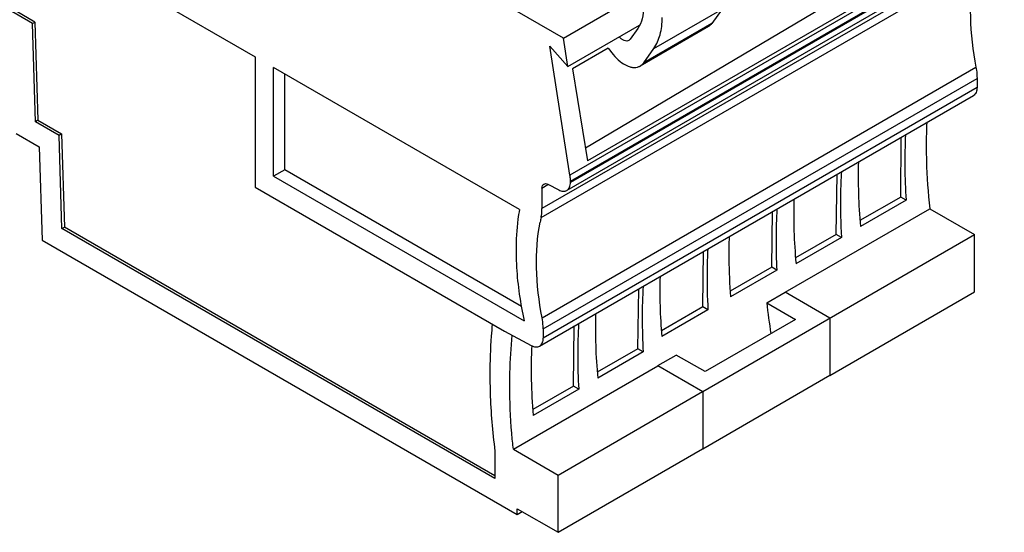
# Model space of a CAD drawing. Header units: inches. Extents: x 0 to 22, y 0 to 17.
# Tile 4 of 23: x 3.3 to 5.5, y 11.4 to 12.5. Entities that reach past the tile are written whole.
import ezdxf

# ---------------------------------------------------------------- set-up
doc = ezdxf.new("R2010")
doc.units = ezdxf.units.IN
doc.header["$LTSCALE"] = 1.21
doc.header["$MEASUREMENT"] = 0
doc.layers.get('0').update_dxf_attribs({"linetype": 'CONTINUOUS'})

msp = doc.modelspace()

# ---------------------------------------------------------------- linework, layer by layer
at = {"color": 7, "linetype": 'CONTINUOUS'}
for p, q in [((4.5165, 12.4761), (1.1402, 14.4256)), ((1.8331, 13.5835), (3.8236, 12.4342)), ((3.3237, 12.5091), (2.372, 13.0586)), ((3.3293, 12.5123), (2.3776, 13.0618)), ((5.5054, 12.731), (4.531, 12.1684)), ((4.5321, 12.1552), (5.5065, 12.7178)), ((5.4148, 12.7324), (4.566, 12.2287)), ((5.4639, 12.7162), (4.5707, 12.2005)), ((5.4983, 12.6967), (4.5239, 12.1341)), ((5.5065, 12.7147), (4.5321, 12.1521)), ((5.4424, 12.6557), (4.4681, 12.0932)), ((4.466, 12.0731), (5.4404, 12.6357)), ((4.5165, 12.4761), (4.632, 12.5428)), ((4.7195, 12.4531), (4.8726, 12.5415)), ((4.8726, 12.5415), (4.8499, 12.5093)), ((3.3237, 12.5091), (3.3293, 12.5123)), ((3.3303, 12.2883), (3.3237, 12.5091)), ((3.3293, 12.5123), (3.3358, 12.2916)), ((4.5265, 12.4125), (4.687, 12.5051)), ((4.6833, 12.4981), (4.6662, 12.4738)), ((4.8419, 12.5019), (4.6888, 12.4135)), ((4.8499, 12.5093), (4.6968, 12.4209)), ((4.5265, 12.4125), (4.5165, 12.4761)), ((4.6662, 12.4738), (4.6631, 12.4709)), ((4.4854, 12.4584), (4.5265, 12.4125)), ((4.531, 12.1684), (4.4854, 12.4584)), ((4.617, 12.4534), (4.5366, 12.407)), ((4.617, 12.4534), (4.6283, 12.4392)), ((4.6968, 12.4209), (4.7195, 12.4531)), ((3.8236, 12.4342), (3.8236, 12.1417)), ((4.4175, 12.0913), (3.8654, 12.4101)), ((3.8654, 12.1658), (3.8654, 12.4101)), ((4.4684, 11.848), (5.4427, 12.4106)), ((4.5366, 12.407), (4.5707, 12.2005)), ((3.8904, 12.1803), (3.8904, 12.3957)), ((4.4709, 11.8231), (5.4452, 12.3857)), ((5.4452, 12.3857), (5.4452, 12.3651)), ((5.4452, 12.3651), (4.4709, 11.8025)), ((4.4627, 11.7845), (5.4371, 12.3471)), ((3.3358, 12.2916), (3.3303, 12.2883)), ((3.3836, 12.2575), (3.3303, 12.2883)), ((3.3358, 12.2916), (3.3892, 12.2608)), ((3.2873, 12.2617), (3.3392, 12.2318)), ((3.3892, 12.2608), (3.3836, 12.2575)), ((3.3898, 12.0482), (3.3836, 12.2575)), ((3.3892, 12.2608), (3.3954, 12.0514)), ((5.2739, 12.1192), (5.2749, 12.2535)), ((3.3392, 12.2318), (3.3454, 12.0224)), ((3.8904, 12.1803), (3.8654, 12.1658)), ((3.8654, 12.1658), (4.4281, 11.8409)), ((4.4221, 11.8733), (3.8904, 12.1803)), ((5.1289, 12.0354), (5.1309, 12.1703)), ((3.8236, 12.1417), (4.3843, 11.818)), ((4.4681, 12.1394), (4.4816, 12.1473)), ((4.4813, 12.1479), (4.5057, 12.1352)), ((4.5321, 12.1521), (4.5321, 12.1552)), ((4.4681, 12.1394), (4.4681, 12.0932)), ((5.2739, 12.1192), (5.1823, 12.0663)), ((5.2859, 12.1122), (5.2739, 12.1192)), ((5.2859, 12.1122), (5.1834, 12.053)), ((4.9843, 11.9616), (4.9861, 12.0867)), ((5.0142, 11.9052), (5.3392, 12.0929)), ((5.3392, 12.0929), (5.4396, 12.0349)), ((3.3898, 12.0482), (3.3954, 12.0514)), ((4.3623, 11.4867), (3.3898, 12.0482)), ((4.3623, 11.4932), (3.3954, 12.0514)), ((4.829, 11.6823), (5.4396, 12.0349)), ((5.1289, 12.0354), (5.0376, 11.9827)), ((5.1409, 12.0285), (5.1289, 12.0354)), ((5.4396, 11.9063), (5.4396, 12.0349)), ((3.3454, 12.0224), (4.4124, 11.4064)), ((5.1409, 12.0285), (5.0386, 11.9695)), ((4.8296, 11.8723), (4.8309, 11.9971)), ((4.9843, 11.9616), (4.8909, 11.9077)), ((4.9956, 11.9551), (4.8917, 11.8951)), ((4.9956, 11.9551), (4.9843, 11.9616)), ((4.6835, 11.7783), (4.6855, 11.9131)), ((4.9728, 11.8817), (5.0141, 11.9056)), ((5.1149, 11.8474), (5.0141, 11.9056)), ((5.1147, 11.7186), (5.4396, 11.9063)), ((4.9728, 11.8817), (5.0377, 11.8443)), ((4.8296, 11.8723), (4.7362, 11.8184)), ((4.8409, 11.8658), (4.7371, 11.8058)), ((4.8409, 11.8658), (4.8296, 11.8723)), ((5.0377, 11.8443), (4.8344, 11.727)), ((5.1147, 11.8472), (5.1147, 11.7186)), ((4.3843, 11.818), (4.444, 11.7859)), ((4.4709, 11.8231), (4.4709, 11.8025)), ((4.5387, 11.6947), (4.5407, 11.8296)), ((4.6835, 11.7783), (4.5922, 11.7255)), ((4.6955, 11.7713), (4.5932, 11.7123)), ((4.6955, 11.7713), (4.6835, 11.7783)), ((4.7282, 11.7405), (4.7696, 11.7644)), ((4.8344, 11.727), (4.7696, 11.7644)), ((4.4038, 11.5528), (4.7283, 11.7401)), ((4.7282, 11.7405), (4.829, 11.6823)), ((5.1149, 11.7181), (4.829, 11.5531)), ((4.5387, 11.6947), (4.4473, 11.6419)), ((4.5507, 11.6877), (4.4482, 11.6285)), ((4.5043, 11.4948), (4.8287, 11.6821)), ((4.5507, 11.6877), (4.5387, 11.6947)), ((4.829, 11.6823), (4.829, 11.5531)), ((4.3623, 11.5488), (4.3623, 11.4867)), ((4.4038, 11.5528), (4.5043, 11.4948)), ((4.5043, 11.3662), (4.8287, 11.5535)), ((4.5043, 11.3662), (4.5043, 11.4948)), ((4.4124, 11.4192), (4.5043, 11.3662)), ((4.4124, 11.4064), (4.4124, 11.4192)), ((4.4124, 11.4064), (4.4235, 11.4128))]:
    msp.add_line(p, q, dxfattribs=at)
for centre, radius, start, end in [((6.4671, 12.2362), 1.136, 177.4565, 180.0243), ((6.301, 12.1074), 1.1625, 176.6165, 179.1491), ((6.4295, 12.1068), 1.291, 179.2097, 183.4791), ((4.854, 11.9879), 0.3972, 167.6103, 169.122), ((6.0159, 11.9924), 1.1281, 178.0655, 180.6349), ((5.9976, 11.9395), 1.1589, 176.8717, 179.4052), ((6.1302, 11.9935), 1.2424, 180.6299, 184.5438), ((6.1175, 11.9394), 1.2787, 179.4534, 183.2991), ((6.4439, 12.0434), 1.4799, 186.2714, 188.9844)]:
    msp.add_arc(centre, radius, start, end, dxfattribs=at)
for centre, major_axis, ratio, start_param, end_param in [((6.1738, 11.6936), (-0.6216, 1.0958), 0.582348, 7.022846, 7.163724), ((6.0692, 11.6332), (-0.6461, 1.0816), 0.567168, 0.726795, 0.867673), ((5.9244, 11.5496), (-0.6461, 1.0816), 0.567168, 0.726795, 0.867673), ((5.8847, 11.5267), (-0.6131, 1.1007), 0.587319, 7.027442, 7.158911), ((5.6237, 11.376), (-0.6461, 1.0816), 0.567168, 0.726795, 0.858263), ((5.5841, 11.3531), (-0.6131, 1.1007), 0.587319, 7.027442, 7.16832), ((5.479, 11.2924), (-0.6461, 1.0816), 0.567168, 0.726795, 0.867673), ((5.4393, 11.2695), (-0.6131, 1.1007), 0.587319, 7.027442, 7.16832), ((5.3347, 11.2091), (-0.6381, 1.0863), 0.572271, 0.719015, 0.871812)]:
    msp.add_ellipse(centre, major_axis=major_axis, ratio=ratio, start_param=start_param, end_param=end_param, dxfattribs=at)
for points, knots in [([(5.4383, 12.6255), (5.4318, 12.592), (5.427, 12.5196), (5.4355, 12.4478), (5.4427, 12.4106)], [0, 0, 0, 0, 0.47314, 1, 1, 1, 1]), ([(4.6963, 12.5468), (4.6963, 12.5377), (4.6946, 12.5206), (4.6878, 12.5046), (4.6833, 12.4981)], [0, 0, 0, 0, 0.537146, 1, 1, 1, 1]), ([(4.7195, 12.4531), (4.7259, 12.4623), (4.733, 12.4789), (4.7374, 12.5029), (4.7381, 12.516), (4.7381, 12.5227)], [0, 0, 0, 0, 0.462327, 0.72147, 1, 1, 1, 1]), ([(4.8499, 12.5093), (4.8494, 12.5085), (4.8471, 12.5057), (4.8443, 12.5033), (4.8419, 12.5019)], [0, 0, 0, 0, 0.257436, 1, 1, 1, 1]), ([(4.6631, 12.4709), (4.6617, 12.4701), (4.6581, 12.4692), (4.6525, 12.4704), (4.6467, 12.4737), (4.6432, 12.4769), (4.6415, 12.4787)], [0, 0, 0, 0, 0.197788, 0.424916, 0.693535, 1, 1, 1, 1]), ([(4.6283, 12.4392), (4.6329, 12.4336), (4.6424, 12.4237), (4.6564, 12.4147), (4.6676, 12.4109), (4.6753, 12.4099), (4.6825, 12.4107), (4.6869, 12.4124), (4.6888, 12.4135)], [0, 0, 0, 0, 0.307079, 0.577661, 0.696666, 0.805042, 0.904919, 1, 1, 1, 1]), ([(4.6888, 12.4135), (4.6896, 12.414), (4.6926, 12.4159), (4.6952, 12.4186), (4.6968, 12.4209)], [0, 0, 0, 0, 0.245758, 1, 1, 1, 1]), ([(5.4427, 12.4106), (5.4431, 12.4084), (5.4445, 12.4002), (5.4452, 12.3919), (5.4452, 12.3857)], [0, 0, 0, 0, 0.259878, 1, 1, 1, 1]), ([(5.4452, 12.3651), (5.4452, 12.3614), (5.4444, 12.3558), (5.4408, 12.3499), (5.4384, 12.3478), (5.4371, 12.3471)], [0, 0, 0, 0, 0.547747, 0.781586, 1, 1, 1, 1]), ([(5.3311, 12.2358), (5.3311, 12.2241), (5.3318, 12.1764), (5.3352, 12.1287), (5.3392, 12.0929)], [0, 0, 0, 0, 0.244133, 1, 1, 1, 1]), ([(4.5321, 12.1552), (4.5321, 12.1563), (4.532, 12.1607), (4.5315, 12.1651), (4.531, 12.1684)], [0, 0, 0, 0, 0.241729, 1, 1, 1, 1]), ([(4.4681, 12.1394), (4.4681, 12.1413), (4.4685, 12.1448), (4.4708, 12.1477), (4.4721, 12.1484)], [0, 0, 0, 0, 0.550823, 1, 1, 1, 1]), ([(4.4721, 12.1484), (4.4734, 12.1492), (4.4767, 12.1497), (4.4797, 12.1487), (4.4813, 12.1479)], [0, 0, 0, 0, 0.453713, 1, 1, 1, 1]), ([(4.5239, 12.1341), (4.5252, 12.1348), (4.5277, 12.1369), (4.5313, 12.1428), (4.5321, 12.1483), (4.5321, 12.1521)], [0, 0, 0, 0, 0.218419, 0.452256, 1, 1, 1, 1]), ([(4.5057, 12.1352), (4.5088, 12.1336), (4.5149, 12.1315), (4.5215, 12.1326), (4.5239, 12.1341)], [0, 0, 0, 0, 0.546373, 1, 1, 1, 1]), ([(4.4175, 12.0913), (4.4162, 12.084), (4.4116, 12.0535), (4.4099, 12.0227), (4.4099, 11.9993)], [0, 0, 0, 0, 0.240838, 1, 1, 1, 1]), ([(4.466, 12.0731), (4.4664, 12.0747), (4.4676, 12.0813), (4.4681, 12.088), (4.4681, 12.0932)], [0, 0, 0, 0, 0.238811, 1, 1, 1, 1]), ([(4.4684, 11.848), (4.4612, 11.8852), (4.4527, 11.957), (4.4575, 12.0294), (4.4639, 12.0629)], [0, 0, 0, 0, 0.52686, 1, 1, 1, 1]), ([(4.4099, 11.9993), (4.4099, 11.9866), (4.4115, 11.9334), (4.4194, 11.8805), (4.4281, 11.8409)], [0, 0, 0, 0, 0.238773, 1, 1, 1, 1]), ([(4.3565, 11.834), (4.3556, 11.8249), (4.3524, 11.7874), (4.3511, 11.7498), (4.3511, 11.7214)], [0, 0, 0, 0, 0.244742, 1, 1, 1, 1]), ([(4.4709, 11.8231), (4.4709, 11.8251), (4.4706, 11.8334), (4.4696, 11.8418), (4.4684, 11.848)], [0, 0, 0, 0, 0.240012, 1, 1, 1, 1]), ([(4.3957, 11.6957), (4.3957, 11.7053), (4.3961, 11.7431), (4.3985, 11.7809), (4.4014, 11.8088)], [0, 0, 0, 0, 0.255619, 1, 1, 1, 1]), ([(4.4627, 11.7845), (4.464, 11.7853), (4.4664, 11.7873), (4.4701, 11.7932), (4.4709, 11.7988), (4.4709, 11.8025)], [0, 0, 0, 0, 0.218414, 0.452253, 1, 1, 1, 1]), ([(4.444, 11.7859), (4.4471, 11.7842), (4.4533, 11.7819), (4.4602, 11.7831), (4.4627, 11.7845)], [0, 0, 0, 0, 0.547876, 1, 1, 1, 1]), ([(4.3511, 11.7214), (4.3511, 11.7074), (4.3521, 11.6497), (4.3569, 11.5921), (4.3623, 11.5488)], [0, 0, 0, 0, 0.243354, 1, 1, 1, 1]), ([(4.4038, 11.5528), (4.4024, 11.5649), (4.3978, 11.6124), (4.3957, 11.6602), (4.3957, 11.6957)], [0, 0, 0, 0, 0.255859, 1, 1, 1, 1])]:
    msp.add_open_spline(points, degree=3, knots=knots, dxfattribs=at)

doc.saveas('drawing.dxf')
